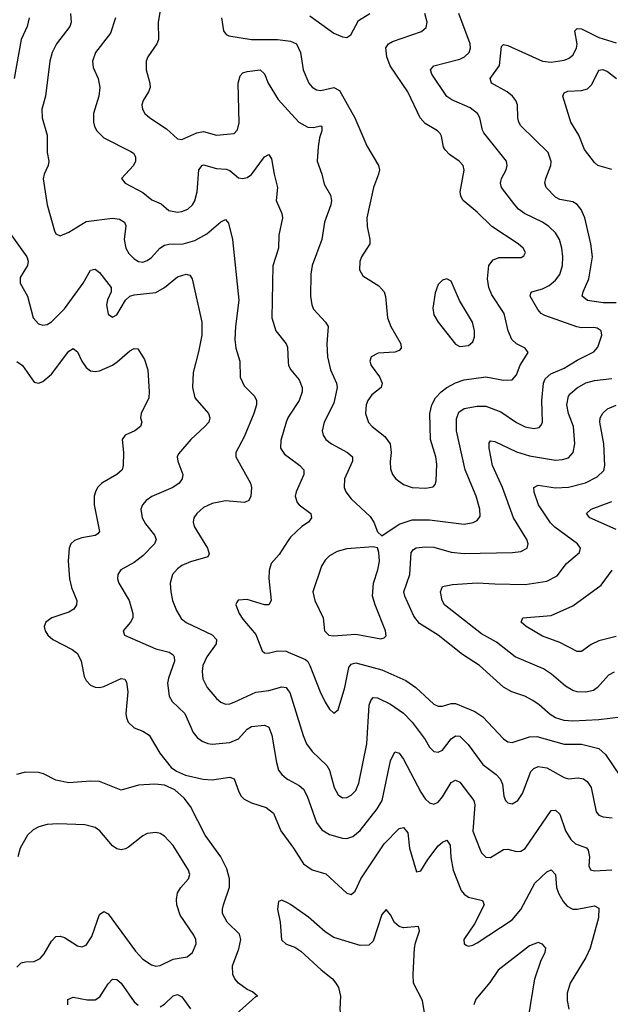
# Model space of a CAD drawing. Header units: inches. Extents: x 990586 to 1117858, y 769490 to 892071.
# Tile 20 of 248: x 1018763 to 1021482, y 852812 to 857341. Entities that reach past the tile are written whole.
import ezdxf

# ---------------------------------------------------------------- set-up
doc = ezdxf.new("R2010")
doc.units = ezdxf.units.IN
doc.header["$MEASUREMENT"] = 0
doc.layers.add('B0815', color=7, linetype='Continuous')
doc.layers.add('B0825', color=7, linetype='Continuous')

msp = doc.modelspace()

# ---------------------------------------------------------------- linework, layer by layer
at = {"layer": 'B0815', "color": 6}
for points, elevation in [([(1019418, 857430), (1019401.4, 857330), (1019402.6, 857250), (1019395.2, 857230), (1019353.9, 857170), (1019345.4, 857150), (1019345.4, 857110), (1019362.2, 857050), (1019363.3, 857030), (1019356.6, 857010), (1019331.4, 856970), (1019326.2, 856950), (1019328.2, 856930), (1019339.3, 856910), (1019362.1, 856890), (1019439.8, 856839.8), (1019490, 856793), (1019510, 856790.3), (1019579.5, 856820.5), (1019610, 856827), (1019670, 856809.7), (1019750, 856818.3), (1019765.6, 856834.4), (1019773.5, 856866.5), (1019769.8, 857049.8), (1019777.6, 857082.4), (1019790, 857096.4), (1019810, 857103.6), (1019870, 857110.8), (1019890, 857092.4), (1019906.4, 857050), (1019953.8, 856973.8), (1020000, 856923.4)], 2900), ([(1018997.5, 857370), (1019000.8, 857330), (1018993.4, 857310), (1018932.7, 857230), (1018912.4, 857190), (1018901.8, 857150), (1018882.2, 856990), (1018865.8, 856930), (1018866.9, 856890), (1018889.7, 856810), (1018889.7, 856729.7), (1018896.8, 856690), (1018894.2, 856670), (1018875.7, 856630), (1018871.3, 856608.7), (1018889.5, 856489.5), (1018923.2, 856370), (1018930, 856356.8), (1018950, 856347), (1018990, 856364.5), (1019070, 856413.1), (1019190, 856428.9), (1019223.2, 856423.2), (1019245.5, 856410), (1019252.4, 856392.4), (1019244.3, 856330), (1019251.3, 856290), (1019265.9, 856265.9), (1019290, 856240.5), (1019310, 856228.7), (1019330, 856226.2), (1019350, 856233.1), (1019370, 856247.8), (1019407.9, 856290), (1019430, 856303.9), (1019450, 856309.3), (1019515.3, 856310), (1019570, 856325.6), (1019624.3, 856355.7), (1019690, 856411), (1019710, 856421.5), (1019724.7, 856404.7), (1019743.1, 856330), (1019771.6, 856051.6), (1019756.2, 855930), (1019753.7, 855870), (1019759, 855830), (1019776.6, 855770), (1019777.7, 855697.7), (1019796.4, 855656.4), (1019844.4, 855610), (1019853.3, 855590), (1019853.4, 855570), (1019841, 855530), (1019796.9, 855423.1), (1019758.2, 855350), (1019758.8, 855330), (1019825.2, 855210), (1019830.3, 855190), (1019826.8, 855150), (1019818.4, 855130), (1019798.8, 855121.2), (1019710, 855128.5), (1019650, 855116.4), (1019610, 855097.3), (1019578, 855070), (1019565.3, 855050), (1019561.8, 855030), (1019565.9, 855010), (1019627.9, 854910), (1019635.7, 854884.3), (1019630, 854870), (1019550, 854847.6), (1019510.1, 854830), (1019490, 854815.9), (1019466.9, 854790), (1019456.4, 854750), (1019458.3, 854710), (1019467.3, 854670), (1019484.4, 854624.4), (1019507.2, 854587.2), (1019529.2, 854569.2), (1019650, 854512.1), (1019668.9, 854490), (1019668.3, 854470), (1019625.1, 854410), (1019606.5, 854370), (1019602.8, 854342.8), (1019606.4, 854310), (1019626.5, 854270), (1019670, 854218.8), (1019690, 854201.9), (1019710, 854193.6), (1019730, 854194.5), (1019750, 854201.9), (1019850, 854247.4), (1019910, 854255.8), (1019970, 854272.6), (1019990, 854270), (1020000, 854256.2)], 2700), ([(1018807.2, 857350), (1018797.4, 857310), (1018769.7, 857250), (1018737.1, 857070)], 2600), ([(1019204.3, 857350), (1019181, 857279), (1019111.7, 857190), (1019098.3, 857150), (1019101.4, 857121.4), (1019123.8, 857070), (1019132.4, 857030), (1019127.2, 856990), (1019103.5, 856910), (1019102.5, 856870), (1019108.4, 856850), (1019118.9, 856830), (1019150, 856798), (1019275.2, 856735.2), (1019286.8, 856726.8), (1019296.8, 856710), (1019296.2, 856690), (1019287.9, 856670), (1019232.7, 856610), (1019248.8, 856590), (1019330, 856546.3), (1019372.3, 856512.3), (1019413.9, 856493.9), (1019450, 856463.2), (1019490, 856455.5), (1019510, 856458.4), (1019536.9, 856470), (1019559.1, 856490), (1019570, 856508), (1019581, 856550), (1019587.7, 856650), (1019603, 856670), (1019610, 856673.2), (1019670, 856656), (1019714.2, 856654.2), (1019730, 856647.3), (1019770, 856614.4), (1019790, 856610.6), (1019810, 856615.7), (1019830.2, 856629.8), (1019890, 856711.1), (1019910, 856720.4), (1019921.9, 856701.9), (1019934.1, 856630), (1019950.7, 856570), (1019944.2, 856510), (1019969.8, 856450), (1019973.1, 856430), (1019956.8, 856350), (1019955.2, 856290), (1019929.3, 856209.3), (1019923.3, 855970), (1019943, 855910), (1019989.8, 855850), (1019995.6, 855835.6), (1020000, 855765.8)], 2800), ([(1019692.5, 857350), (1019701.3, 857290), (1019713.6, 857273.6), (1019726.6, 857266.6), (1019830, 857249.4), (1019950.4, 857250.4), (1020000, 857244)], 3000), ([(1018697.1, 856390), (1018796.4, 856250), (1018801.9, 856230), (1018799.1, 856210), (1018765.3, 856154.7), (1018764.9, 856130), (1018799.3, 856070), (1018824.8, 855970), (1018850, 855942.4), (1018870, 855935.8), (1018890, 855939.4), (1018910, 855951), (1018970, 856012), (1019055.5, 856130), (1019090, 856188.5), (1019110, 856193.8), (1019130, 856179.1), (1019184, 856110), (1019184.6, 856090), (1019167.1, 856052.9), (1019163.2, 856030), (1019170, 855986.5), (1019190, 855972.5), (1019210, 855984.4), (1019249.6, 856050.4), (1019271, 856069), (1019290, 856075.2), (1019390, 856087), (1019430, 856109), (1019490, 856159), (1019530, 856170.2), (1019546.1, 856166.1), (1019556.6, 856150), (1019602.4, 855950), (1019601.2, 855890), (1019587.1, 855812.9), (1019562.1, 855717.9), (1019558.2, 855650), (1019570, 855601.9), (1019632, 855530), (1019638.8, 855510), (1019633.3, 855490), (1019616.1, 855470), (1019551.5, 855410), (1019495, 855345), (1019488.9, 855330), (1019490.8, 855310), (1019514.3, 855250), (1019511, 855230), (1019497, 855210), (1019469, 855190), (1019371.6, 855148.4), (1019345.3, 855130), (1019328.6, 855110), (1019321.2, 855090), (1019327, 855050), (1019342.4, 855022.4), (1019383.7, 854970), (1019391.2, 854950), (1019383.8, 854930), (1019330, 854875.3), (1019290, 854843.9), (1019229.5, 854810.5), (1019214.7, 854790), (1019213.2, 854770), (1019219.3, 854750), (1019266.6, 854670), (1019284, 854610), (1019283.5, 854590), (1019274, 854570), (1019238.9, 854530), (1019245.5, 854510), (1019390, 854447.8), (1019452, 854432), (1019470, 854419.1), (1019475.1, 854410), (1019476, 854390), (1019447.9, 854312.1), (1019444.4, 854290), (1019450.8, 854230), (1019464.9, 854204.9), (1019524.2, 854150), (1019562.1, 854062.1), (1019580.2, 854040.2), (1019602.9, 854022.9), (1019630, 854011.5), (1019650, 854008.8), (1019730, 854016.2), (1019770, 854033.6), (1019810, 854077.6), (1019830, 854090.7), (1019890, 854097), (1019910, 854086.3), (1019923.4, 854050), (1019944.8, 853924.8), (1019955.5, 853890), (1019969.9, 853869.9), (1019991.4, 853851.4), (1020000, 853846.7)], 2600), ([(1018750, 855768.3), (1018776, 855750), (1018830, 855673.7), (1018850, 855670.1), (1018870, 855677.3), (1018910, 855710.3), (1018990, 855817.1), (1019010, 855829), (1019030, 855813.1), (1019049.8, 855769.8), (1019070, 855740.9), (1019090, 855725.9), (1019110, 855722.4), (1019130, 855726.5), (1019190, 855752.9), (1019212.7, 855767.3), (1019270, 855817.4), (1019290, 855828.2), (1019307.6, 855827.6), (1019337.9, 855777.9), (1019352.8, 855730), (1019359.9, 855630), (1019358.1, 855601.9), (1019322.2, 855530), (1019320.1, 855510), (1019324.8, 855490), (1019319.9, 855470), (1019292.7, 855450), (1019249.1, 855430), (1019235, 855410), (1019241, 855350), (1019240.1, 855290), (1019235.1, 855270), (1019210.5, 855250), (1019141.1, 855210), (1019121.9, 855190), (1019111.5, 855170), (1019106.2, 855150), (1019105.7, 855110), (1019130, 854987.8), (1019123.4, 854976.6), (1019111.4, 854968.6), (1019050, 854958.2), (1019014.9, 854945.1), (1018999.3, 854930), (1018991, 854910), (1018987.1, 854850), (1018993, 854770), (1019001.2, 854730), (1019026.1, 854670), (1019025.5, 854650), (1019012.3, 854630), (1018990, 854615.7), (1018910.7, 854590), (1018883.6, 854570), (1018876.1, 854550), (1018880.3, 854530), (1018893, 854510), (1018916, 854490), (1019004.5, 854444.5), (1019030, 854425.7), (1019046.5, 854390), (1019060.4, 854320.4), (1019070, 854301.4), (1019090, 854280.2), (1019110, 854271), (1019130, 854269.8), (1019150, 854274.1), (1019230, 854311.1), (1019247.3, 854307.3), (1019254.4, 854294.4), (1019261.7, 854250), (1019252.4, 854150), (1019254.4, 854130), (1019262.9, 854110), (1019290, 854083.6), (1019330, 854068), (1019359.9, 854050), (1019408.2, 853968.2), (1019461.1, 853901.1), (1019484.7, 853884.7), (1019526.4, 853866.4), (1019608.3, 853848.3), (1019650, 853845.3), (1019730, 853856.6), (1019750, 853850), (1019772, 853790), (1019782.3, 853770), (1019796.1, 853756.1), (1019830, 853738.7), (1019897.9, 853717.9), (1019931.3, 853691.3), (1019965.9, 853610), (1020000, 853563.5)], 2500), ([(1020000, 855513.4), (1019990, 855490), (1019965.7, 855405.7), (1019963.9, 855370), (1019982.8, 855342.8), (1020000, 855329.8)], 2800), ([(1020000, 854945.7), (1019958, 854882), (1019920.5, 854839.5), (1019911.8, 854808.2), (1019909.7, 854770.3), (1019920.4, 854670), (1019910.7, 854650), (1019890, 854650.2), (1019810, 854674.8), (1019769.5, 854670.5), (1019760.8, 854659.2), (1019758.2, 854650), (1019773.9, 854610), (1019790, 854583.6), (1019850, 854513), (1019878.9, 854438.9), (1019890, 854429.1), (1019907.7, 854427.7), (1019950, 854437.6), (1019990, 854436.7), (1020000, 854432.4)], 2800), ([(1019730, 852741.1), (1019850, 852847.9), (1019857.6, 852850), (1019835.3, 852870), (1019810, 852881), (1019771.2, 852910), (1019754.4, 852930), (1019745, 852950), (1019742.8, 852990), (1019772.7, 853067.3), (1019781.6, 853110), (1019774.9, 853134.9), (1019718.5, 853190), (1019697.6, 853230), (1019696.2, 853250), (1019700.9, 853270), (1019728.8, 853351.2), (1019728.5, 853390), (1019716.2, 853436.2), (1019688.7, 853490), (1019617.2, 853590), (1019550, 853722.4), (1019520.3, 853760.3), (1019478.2, 853798.2), (1019430, 853820.8), (1019385.4, 853825.4), (1019310, 853819.8), (1019230, 853797.1), (1019130, 853836.5), (1019090, 853838.7), (1018990, 853830.9), (1018930, 853843.8), (1018872.9, 853872.9), (1018850, 853878.3), (1018790, 853880.4), (1018747.9, 853870)], 2500), ([(1018750, 852983.1), (1018770, 853002.6), (1018790, 853008.3), (1018830, 853009.7), (1018857.1, 853022.9), (1018876.1, 853043.9), (1018910, 853103), (1018930, 853123.8), (1018950, 853126.3), (1018970, 853118.9), (1019030, 853082), (1019050, 853077.1), (1019070, 853084.5), (1019095.7, 853124.3), (1019130, 853225.6), (1019150, 853239), (1019170, 853227.8), (1019296.1, 853056.1), (1019330, 853020.2), (1019370, 852993.3), (1019390, 852988.4), (1019410, 852990.9), (1019470, 853019.7), (1019533.9, 853030), (1019559.5, 853050), (1019575.7, 853090), (1019573.6, 853110), (1019564.7, 853130), (1019502.8, 853222.8), (1019486.4, 853270), (1019484.9, 853295.1), (1019490, 853324.7), (1019505.4, 853350), (1019541, 853390), (1019546.2, 853410), (1019541, 853430), (1019470, 853542.5), (1019430, 853586.2), (1019410, 853597.8), (1019390, 853602.8), (1019350, 853597.9), (1019330, 853587.9), (1019264.7, 853535.3), (1019250, 853526.8), (1019230, 853522.8), (1019210, 853527.6), (1019190, 853541.3), (1019132.5, 853610), (1019110, 853626), (1019062.4, 853637.6), (1018938.2, 853641.8), (1018890, 853638.8), (1018851.3, 853628.7), (1018825.3, 853614.7), (1018799.2, 853590), (1018766, 853530), (1018754.7, 853490)], 2600), ([(1020000, 853276.9), (1019970, 853291.9), (1019954.7, 853285.3), (1019950.3, 853250), (1019962.8, 853190), (1019968.6, 853108.6), (1019988.7, 853090), (1020000, 853085.7)], 2400), ([(1018984.7, 852810), (1018985.5, 852834.5), (1019010, 852845), (1019073.4, 852833.4), (1019110, 852833.2), (1019132.9, 852847.1), (1019170, 852906.3), (1019190, 852927.3), (1019210, 852925.9), (1019230.4, 852910), (1019290, 852824.4), (1019308.5, 852808.5)], 2500), ([(1019410, 852800.8), (1019430, 852813.5), (1019470, 852851.9), (1019490, 852857.7), (1019510, 852846.5), (1019550, 852790.9)], 2500)]:
    msp.add_lwpolyline(points, dxfattribs=dict(at, elevation=elevation))
at = {"layer": 'B0825', "color": 6}
for points, elevation in [([(1020000, 857244), (1020010, 857242.7), (1020037.3, 857230), (1020056.2, 857190), (1020067.7, 857110), (1020093.8, 857050), (1020110, 857030.6), (1020130, 857018.7), (1020150, 857015.2), (1020210, 857029.6), (1020235.4, 857015.4), (1020305.7, 856890), (1020361.5, 856761.5), (1020414.9, 856670), (1020419.8, 856650), (1020415.3, 856630), (1020392, 856570), (1020360.9, 856430), (1020362.7, 856390), (1020375.9, 856330), (1020375.1, 856310), (1020337, 856250), (1020329.2, 856229.2), (1020327, 856190), (1020343.3, 856163.3), (1020417, 856117), (1020440.7, 856090), (1020447.8, 856067.8), (1020456.6, 855970), (1020472.4, 855930), (1020518.6, 855850), (1020518.8, 855830), (1020510, 855820.3), (1020490, 855812.5), (1020413.3, 855806.7), (1020381.6, 855790), (1020374.8, 855770), (1020381.7, 855750), (1020419.1, 855699.1), (1020432, 855670), (1020426.7, 855650), (1020384.3, 855615.7), (1020365.4, 855590), (1020357.9, 855570), (1020355.1, 855530), (1020368.6, 855488.6), (1020385.6, 855470), (1020444.7, 855424.7), (1020469.1, 855390), (1020474, 855350), (1020468.8, 855308.8), (1020470, 855275.6), (1020480.2, 855250), (1020495.3, 855230), (1020530, 855203.6), (1020569.9, 855189.9), (1020632.9, 855187.1), (1020666.8, 855193.2), (1020676.2, 855203.8), (1020680.6, 855219.4), (1020683.6, 855296.4), (1020679.2, 855330), (1020654.4, 855410), (1020651.8, 855530), (1020660, 855570), (1020678, 855602), (1020703.4, 855630), (1020730, 855650), (1020770, 855671.2), (1020810, 855684.9), (1020910, 855698.8), (1020990, 855683.8), (1021030, 855684.8), (1021050, 855707), (1021067.4, 855752.6), (1021104, 855810), (1021090.5, 855830), (1021050, 855849.7), (1021029.6, 855870), (1021012.5, 855910), (1020994.1, 855990), (1020936.1, 856076.1), (1020923.1, 856110), (1020916.2, 856150), (1020923.4, 856210), (1020943.3, 856236.7), (1020970, 856246.7), (1021071.9, 856248.1), (1021084.3, 856255.7), (1021092.2, 856270), (1021081.5, 856290), (1021058.1, 856310), (1020936.1, 856390), (1020870, 856455.8), (1020804.3, 856510), (1020793.9, 856530), (1020790.7, 856550), (1020809.3, 856649.3), (1020804.2, 856670), (1020787, 856690), (1020741.5, 856721.5), (1020721.9, 856741.9), (1020715.1, 856755.1), (1020705.7, 856805.7), (1020698.3, 856818.3), (1020686.5, 856830), (1020630, 856863.2), (1020606.3, 856890), (1020549.5, 857010), (1020468.8, 857128.8), (1020453.1, 857170), (1020448.6, 857211.4), (1020461, 857230), (1020479.5, 857240.5), (1020612.8, 857287.2), (1020635, 857305), (1020638.7, 857330), (1020628.5, 857370)], 3000), ([(1020000, 856923.4), (1020049, 856870), (1020090, 856846.4), (1020114, 856846), (1020150, 856853.4), (1020153.7, 856850), (1020154, 856830), (1020142.9, 856797.1), (1020136.7, 856756.7), (1020132.5, 856690), (1020154.6, 856630), (1020165.2, 856585.2), (1020194.7, 856534.7), (1020198.8, 856510), (1020195.9, 856490), (1020166.8, 856410), (1020153.7, 856330), (1020109.3, 856210), (1020103.2, 856170), (1020101.8, 856070), (1020108.1, 856030), (1020116.3, 856010), (1020171.8, 855950), (1020183.7, 855930), (1020177.1, 855850), (1020181, 855790), (1020194, 855730), (1020221.9, 855670), (1020224.9, 855650), (1020210, 855577.1), (1020164.5, 855490), (1020156.3, 855450), (1020160.8, 855430), (1020172.9, 855410), (1020199.1, 855390), (1020272.4, 855350), (1020295.1, 855330), (1020295.5, 855310), (1020258.7, 855230), (1020257.3, 855190), (1020265.3, 855170), (1020290, 855137), (1020376.6, 855056.6), (1020392.9, 855030), (1020410, 854986), (1020430, 854967), (1020510, 855021.2), (1020570, 855040.2), (1020650, 855040.7), (1020810, 855021.2), (1020851.6, 855028.4), (1020870, 855037.7), (1020882.8, 855057.2), (1020881.3, 855090), (1020864.7, 855150), (1020814.6, 855270), (1020774.7, 855450), (1020774.4, 855505.6), (1020784.6, 855535.4), (1020810, 855553.4), (1020870, 855563.5), (1020910, 855562.9), (1020977.8, 855537.8), (1021050, 855489), (1021090, 855468.6), (1021130, 855460.9), (1021154.1, 855465.9), (1021164.3, 855475.7), (1021170, 855490), (1021167.3, 855590), (1021175, 855670), (1021182.1, 855690), (1021208.1, 855711.9), (1021270, 855737.8), (1021330, 855775), (1021406.7, 855813.3), (1021425.5, 855834.5), (1021442.9, 855890), (1021440.5, 855910), (1021421.8, 855921.8), (1021406, 855926), (1021350, 855924.4), (1021328.5, 855928.5), (1021180.6, 855980.6), (1021164, 855990), (1021148.2, 856008.2), (1021113.5, 856070), (1021116.4, 856083.6), (1021120.4, 856090), (1021170, 856103.9), (1021200.7, 856119.3), (1021230, 856143.3), (1021250.1, 856169.9), (1021261.8, 856210), (1021263.3, 856250), (1021259, 856290), (1021248.3, 856330), (1021230, 856361), (1021199.6, 856390), (1021170, 856410.4), (1021087.1, 856450), (1021060.2, 856470), (1021042.8, 856490), (1020981.5, 856570), (1020976.1, 856590), (1020980.9, 856610), (1021002.9, 856650), (1021008, 856670), (1021004.7, 856690), (1020900.2, 856820.2), (1020893.3, 856833.3), (1020882, 856890), (1020870.9, 856910), (1020836.5, 856936.5), (1020752.9, 856972.9), (1020730, 856987.6), (1020660.7, 857090), (1020654, 857110), (1020670.5, 857129.5), (1020790, 857159.8), (1020810.7, 857170), (1020831.8, 857190), (1020838.4, 857210), (1020837.5, 857230), (1020785.5, 857370)], 2900), ([(1020098.9, 857358.9), (1020210, 857279.7), (1020250, 857262), (1020270, 857259.9), (1020288.1, 857271.9), (1020322.5, 857337.5), (1020374.6, 857370)], 3100), ([(1021510, 856038.6), (1021450, 856038.1), (1021377.5, 856050), (1021353.4, 856070), (1021357, 856090), (1021383.6, 856150), (1021400, 856250), (1021392.9, 856310), (1021364.3, 856430), (1021348.3, 856468.3), (1021330, 856490.9), (1021310, 856502.9), (1021250, 856513.9), (1021230, 856524.2), (1021186.9, 856570), (1021181.5, 856590), (1021185.2, 856610), (1021209.2, 856670), (1021210.5, 856689.5), (1021196.1, 856730), (1021070, 856853.2), (1021060.6, 856870), (1021056.6, 856890), (1021054.7, 856950), (1021047.8, 856970), (1021032.3, 856990), (1021006.9, 857010), (1020935.4, 857050), (1020928.5, 857070), (1020972.5, 857130), (1020981.4, 857218.6), (1020990, 857226.4), (1021010, 857223.2), (1021170, 857151.2), (1021210, 857145.3), (1021270, 857154.3), (1021290, 857162.4), (1021310, 857178.7), (1021326.7, 857210), (1021330, 857228.5), (1021319.4, 857290), (1021330, 857301.2), (1021350, 857299.1), (1021430, 857259.9), (1021510, 857235.3)], 2800), ([(1021490, 856652.3), (1021425.6, 856670), (1021410, 856683.8), (1021363.6, 856743.6), (1021337.3, 856810), (1021301.2, 856870), (1021263.1, 856990), (1021270, 857004.8), (1021287, 857013), (1021350, 857014.8), (1021377.1, 857022.9), (1021397.3, 857042.7), (1021430, 857108.9), (1021447.6, 857112.4), (1021470, 857102.5), (1021510.7, 857070.7)], 2700), ([(1020000, 855765.8), (1020001, 855750), (1020010.9, 855730), (1020050, 855684.9), (1020064.4, 855650), (1020063.6, 855630), (1020049.5, 855590), (1020002, 855518), (1020000, 855513.4)], 2800), ([(1021530, 854133), (1021430, 854121), (1021310, 854114.9), (1021270, 854117.3), (1021230, 854130.6), (1021205, 854145), (1021154.7, 854190), (1021124.9, 854210), (1021088.9, 854228.9), (1021029.5, 854250), (1020990.9, 854270.9), (1020879.7, 854370), (1020801.4, 854421.4), (1020689.3, 854510), (1020603.6, 854563.6), (1020577.3, 854597.3), (1020535.9, 854690), (1020532.1, 854710), (1020558.8, 854790), (1020565.2, 854890), (1020575.9, 854904.1), (1020588.4, 854911.6), (1020630, 854916.5), (1020670, 854914.7), (1020750, 854892.1), (1020810, 854886.2), (1021031.6, 854890), (1021070, 854894.9), (1021099.8, 854910), (1021104, 854930), (1021098, 854950), (1021036.9, 855050), (1020985.6, 855190), (1020939.5, 855290), (1020924.5, 855370), (1020924.8, 855395.2), (1020930, 855403.4), (1020950, 855401.7), (1021050, 855353.1), (1021110, 855335.5), (1021230, 855315), (1021262.4, 855317.6), (1021290, 855326.6), (1021312, 855350), (1021318.6, 855390), (1021312.1, 855470), (1021289.7, 855530), (1021282.4, 855570), (1021289.7, 855610), (1021298.6, 855621.4), (1021330, 855647.8), (1021370, 855670.3), (1021410, 855681.7), (1021490, 855690.4)], 2800), ([(1021500, 854340), (1021474.2, 854325.8), (1021423.7, 854270), (1021404.3, 854255.7), (1021370, 854247.4), (1021330, 854249.6), (1021310, 854255.7), (1021275.4, 854275.4), (1021211.5, 854331.5), (1021174.9, 854354.9), (1021044.4, 854410), (1020958.6, 854478.6), (1020890, 854515.8), (1020719.7, 854650), (1020707.7, 854670), (1020700.4, 854710), (1020710, 854733.5), (1020756, 854744), (1020870, 854751.7), (1020950, 854745.6), (1021090, 854744), (1021190, 854758.5), (1021237.4, 854782.6), (1021280.3, 854839.7), (1021339.9, 854890), (1021344.9, 854910), (1021331.9, 854930), (1021226.3, 855006.3), (1021206.8, 855026.8), (1021151, 855110), (1021132.2, 855167.8), (1021129.8, 855190.2), (1021150, 855199.8), (1021230, 855187.8), (1021290, 855191.4), (1021368.6, 855211.4), (1021422.2, 855237.8), (1021452.1, 855267.9), (1021457.8, 855290), (1021452.8, 855390), (1021433.8, 855490), (1021435.3, 855510), (1021448, 855532), (1021470, 855550.6), (1021510, 855568.5)], 2700), ([(1020000, 855329.8), (1020052.8, 855290), (1020070.6, 855270), (1020071.4, 855250), (1020035.4, 855170), (1020031.4, 855150), (1020041.1, 855121.1), (1020049.8, 855109.8), (1020103.6, 855070), (1020106.8, 855050), (1020092.3, 855030), (1020062.8, 855010), (1020010, 854960.9), (1020000, 854945.7)], 2800), ([(1021510, 854996.2), (1021387.3, 855050), (1021373.4, 855070), (1021394.3, 855090), (1021490, 855125.2)], 2600), ([(1021510, 854503.9), (1021430, 854483.7), (1021393.4, 854466.6), (1021350, 854435.8), (1021330, 854435.2), (1021250, 854476.9), (1021170, 854505.5), (1021095.3, 854550), (1021072.5, 854570), (1021079.5, 854590), (1021210, 854601.1), (1021310, 854644.7), (1021439.8, 854740.2), (1021491, 854809)], 2600), ([(1020000, 854432.4), (1020078.7, 854398.7), (1020089.2, 854389.2), (1020099, 854370), (1020146.2, 854250), (1020170, 854202.5), (1020190, 854169.3), (1020210, 854152), (1020230, 854166.6), (1020260.1, 854270), (1020278.7, 854361.3), (1020290, 854376.8), (1020310, 854382.5), (1020430, 854350.2), (1020541.4, 854301.4), (1020587.4, 854270), (1020670, 854193.3), (1020690, 854184), (1020710, 854184.1), (1020750, 854196.5), (1020770, 854196.6), (1020858.8, 854158.8), (1020895, 854135), (1020990, 854033.7), (1021010, 854019.5), (1021030, 854016.9), (1021110, 854043), (1021144.1, 854044.1), (1021270, 854008.4), (1021350, 854008.5), (1021429.4, 853989.4), (1021460.8, 853960.8), (1021530, 853857.4)], 2800), ([(1020000, 854256.2), (1020006.8, 854246.8), (1020068.5, 854048.5), (1020084.4, 854010), (1020110, 853974.7), (1020177.2, 853910), (1020189.5, 853889.5), (1020210.5, 853810), (1020230, 853775.4), (1020250, 853762.6), (1020270, 853763.5), (1020290, 853774.3), (1020310, 853796.3), (1020325.2, 853830), (1020361.7, 854010), (1020371.9, 854188.1), (1020379.1, 854210), (1020390, 854223.6), (1020410, 854222.3), (1020470, 854193.6), (1020530.7, 854150.7), (1020569.7, 854110), (1020629.6, 854030), (1020650, 853995.3), (1020670, 853975), (1020690, 853971.7), (1020710, 853981.7), (1020750, 854034), (1020770, 854047.9), (1020790, 854045.1), (1020827.8, 854007.8), (1020895.3, 853915.3), (1020957.4, 853870), (1020975.4, 853850), (1020985.2, 853825.2), (1020992.8, 853770), (1021000.1, 853750), (1021010, 853738.3), (1021030, 853734.6), (1021056.2, 853750), (1021077.3, 853782.7), (1021116.4, 853883.6), (1021130, 853897.7), (1021150, 853905.7), (1021190, 853900.6), (1021270, 853854.8), (1021289.2, 853849.2), (1021334, 853854), (1021359.5, 853850), (1021376.5, 853836.5), (1021393.7, 853810), (1021417.6, 853697.6), (1021430, 853682.6), (1021450, 853674.9), (1021490.2, 853670.2)], 2700), ([(1020000, 853846.7), (1020050, 853819.2), (1020070, 853802.4), (1020087.2, 853770), (1020130, 853647.8), (1020154.6, 853614.6), (1020190, 853593.1), (1020250, 853576.4), (1020270, 853575), (1020296.3, 853583.7), (1020330, 853611.4), (1020408.4, 853711.6), (1020431.5, 853750), (1020470, 853932.3), (1020490, 853973.7), (1020510, 853967.7), (1020530, 853940.4), (1020610, 853787.4), (1020630, 853757.6), (1020650, 853738.4), (1020670, 853732.7), (1020690, 853742.1), (1020710, 853765.9), (1020750, 853832.5), (1020770, 853843.8), (1020790, 853834.6), (1020853.6, 853750), (1020858.1, 853730), (1020850, 853608.8), (1020882.9, 853522.9), (1020890, 853509), (1020910, 853489.8), (1020930, 853487.9), (1020990, 853523.7), (1021010, 853525.8), (1021050, 853514.5), (1021070, 853517.1), (1021090, 853528.5), (1021210, 853704.3), (1021230, 853704.8), (1021250, 853686.7), (1021276.5, 853610), (1021301, 853570), (1021322.4, 853550), (1021372.2, 853532.2), (1021381.1, 853521.1), (1021387, 853490), (1021383.8, 853450), (1021391.5, 853431.5), (1021410, 853425.5), (1021490, 853431.1)], 2600), ([(1020000, 853563.5), (1020024.5, 853530), (1020070, 853458.3), (1020110, 853430.6), (1020172.3, 853412.3), (1020270, 853323.5), (1020290, 853317.7), (1020307.2, 853332.8), (1020334.4, 853390), (1020441.2, 853550), (1020510, 853620.8), (1020530, 853626), (1020550, 853600.8), (1020557.9, 853530), (1020590, 853421.4), (1020610, 853426.8), (1020642, 853478), (1020690, 853541), (1020710, 853558.6), (1020730, 853567.1), (1020744.4, 853544.4), (1020747.7, 853487.7), (1020759, 853430), (1020796.3, 853336.3), (1020810, 853318.5), (1020830, 853304.4), (1020894.5, 853290), (1020902, 853270), (1020856.8, 853183.2), (1020808.6, 853110), (1020809.7, 853090), (1020822.2, 853082.2), (1020830, 853079.6), (1020850, 853084.4), (1020870, 853095.1), (1021030, 853200.7), (1021070, 853249.1), (1021135.4, 853370), (1021190, 853422), (1021210, 853430.1), (1021230, 853410.1), (1021235.2, 853350), (1021243.7, 853323.7), (1021264.9, 853284.9), (1021283.8, 853263.8), (1021310.4, 853250.4), (1021330, 853249.4), (1021410, 853265), (1021430, 853253.8), (1021428.6, 853210), (1021390.2, 853069.8), (1021370, 853027.6), (1021297.3, 852910), (1021283.7, 852863.7), (1021283.6, 852830), (1021291.1, 852790)], 2500), ([(1020640.3, 852690), (1020618, 852830), (1020575.7, 852910), (1020574, 852950), (1020581.1, 853070), (1020584.7, 853095.3), (1020603.8, 853150), (1020598.6, 853170), (1020530, 853163.4), (1020510, 853170), (1020489, 853189), (1020470, 853224), (1020450, 853249.1), (1020430, 853225.4), (1020390, 853102.4), (1020370, 853084.9), (1020330, 853082.4), (1020210, 853119.3), (1020170, 853146.1), (1020093.6, 853213.6), (1020010, 853271.9), (1020000, 853276.9)], 2400), ([(1020000, 853085.7), (1020030, 853074.4), (1020057, 853057), (1020150.5, 852970.5), (1020203.1, 852930), (1020219.4, 852910), (1020231.1, 852890), (1020240.9, 852850), (1020237.3, 852790), (1020244.1, 852715.9), (1020234.5, 852685.5), (1020207.8, 852672.2), (1020130, 852677.1), (1020070, 852697.3), (1020050, 852697.2), (1020000, 852677.5)], 2400), ([(1021106.2, 852750), (1021134.7, 852930), (1021164.7, 853015.3), (1021182, 853050), (1021184.9, 853070), (1021170, 853089.6), (1021150, 853096), (1021110, 853081.3), (1020966.3, 852970), (1020926.9, 852913.1), (1020863.8, 852836.2), (1020854.4, 852810)], 2400)]:
    msp.add_lwpolyline(points, dxfattribs=dict(at, elevation=elevation))
for points, elevation in [([(1020730, 856149.4), (1020710, 856143.4), (1020690, 856123.7), (1020675.3, 856084.7), (1020665.2, 856014.8), (1020670, 855983), (1020689.8, 855950), (1020768.9, 855848.9), (1020790, 855838.5), (1020830, 855842.1), (1020850, 855859.1), (1020856.9, 855883.1), (1020857.2, 855910), (1020847.8, 855950), (1020787.4, 856050), (1020750, 856138.3)], 3100), ([(1020390, 854916.5), (1020270, 854907.7), (1020225, 854895), (1020190, 854875.3), (1020170, 854855.8), (1020152.3, 854827.7), (1020113.4, 854710), (1020121.4, 854670), (1020161.1, 854590), (1020166.1, 854530), (1020186.9, 854510), (1020206.8, 854506.8), (1020310, 854514.7), (1020426.3, 854493.7), (1020441.6, 854498.4), (1020450, 854507.8), (1020446.7, 854530), (1020399.1, 854650), (1020387.9, 854690), (1020391.6, 854750), (1020412.4, 854810), (1020419.8, 854850), (1020417.1, 854890), (1020410, 854911.6)], 2900)]:
    msp.add_lwpolyline(points, close=True, dxfattribs=dict(at, elevation=elevation))

doc.saveas('drawing.dxf')
